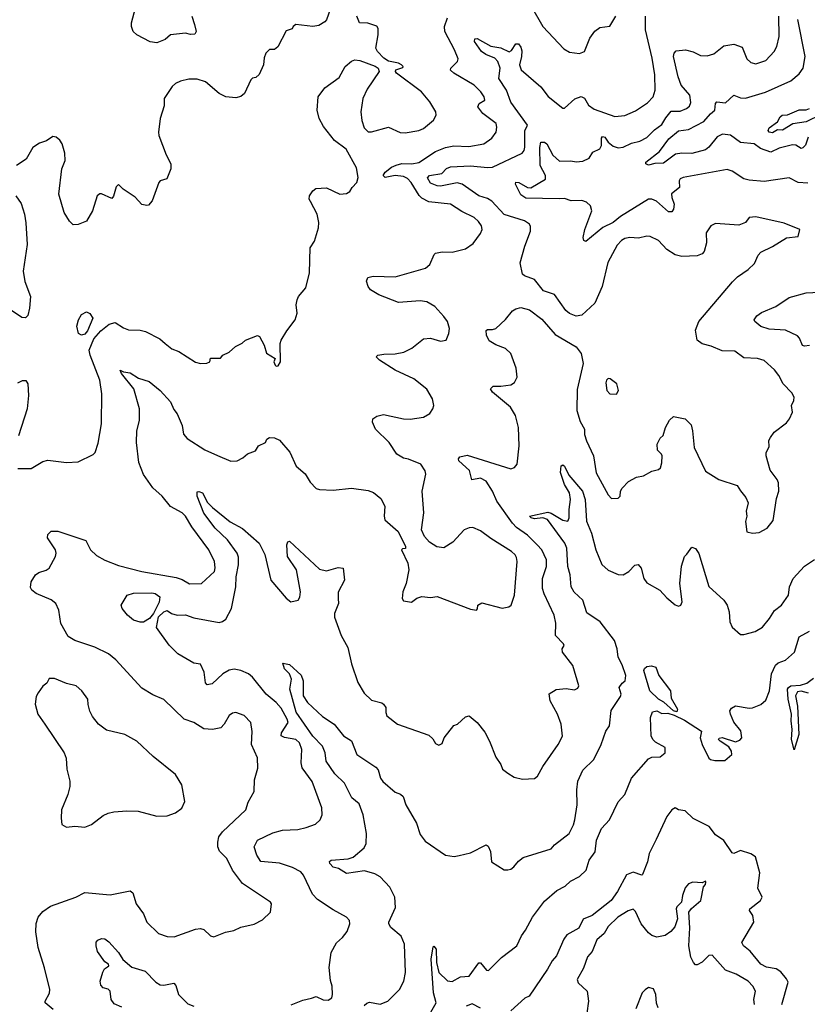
# Model space of a CAD drawing. Extents: x 2056909 to 2160450, y 827444 to 1016825.
# Tile 134 of 256: x 2125437 to 2130133, y 864216 to 870085. Entities that reach past the tile are written whole.
import ezdxf

# ---------------------------------------------------------------- set-up
doc = ezdxf.new("R2010")
doc.units = 0

msp = doc.modelspace()

# ---------------------------------------------------------------- linework, layer by layer
at = {"layer": '0CON10XD'}
for points in [[(2128485.6, 870165), (2128555, 870043.3), (2128681.7, 869911.7), (2128715, 869891.2), (2128775, 869882.5), (2128803.3, 869895), (2128835.8, 869975), (2128865, 870016.2), (2128895, 870038.6), (2128955, 870046.7), (2128991.9, 870105)], [(2127289.2, 870150.8), (2127265.8, 870084.2), (2127255, 870071.2), (2127219.7, 870050.3), (2127185, 870044.3), (2127083.9, 870056.1), (2127067.5, 870045), (2127060.7, 870029.3), (2127025, 870017.5), (2126975, 869922.5), (2126955, 869907.5), (2126925, 869906.7), (2126903.3, 869885), (2126893.6, 869856.4), (2126890, 869815), (2126865, 869757.5), (2126845, 869740), (2126825, 869736.7), (2126814.2, 869725.8), (2126777.5, 869645), (2126755, 869627.5), (2126725, 869618.6), (2126665.7, 869625.7), (2126625, 869644), (2126545, 869714), (2126495, 869730.8), (2126445, 869729.2), (2126395, 869717.5), (2126365.6, 869704.4), (2126345, 869686), (2126297.5, 869615), (2126298.3, 869571.7), (2126274.4, 869495.6), (2126263.3, 869415), (2126265.8, 869395), (2126309.1, 869279.1), (2126338.6, 869225), (2126338, 869195), (2126313.8, 869136.2), (2126275, 869123.3), (2126266.7, 869115), (2126226.2, 869005), (2126205, 868980), (2126195, 868976.2), (2126165, 868983.8), (2126125, 869026.7), (2126053.8, 869075), (2126025, 869102.5), (2126012.2, 869087.8), (2125995, 869032.5), (2125985, 869018.8), (2125925, 869046.2), (2125914, 869046), (2125898.8, 869035), (2125870.8, 868945), (2125835, 868883.3), (2125785, 868863.3), (2125755, 868862.5), (2125733.2, 868883.2), (2125702.5, 868935), (2125670.8, 869045), (2125688, 869195), (2125708, 869245), (2125705, 869290), (2125690, 869345), (2125675, 869367.5), (2125653.6, 869383.6), (2125635, 869388.8), (2125597, 869363), (2125555, 869348.8), (2125515, 869323.3), (2125475, 869252.5), (2125417.5, 869215)], [(2125425, 867410), (2125505, 867408.8), (2125575, 867452), (2125605, 867459.2), (2125715, 867446.2), (2125785, 867450), (2125875, 867492.5), (2125886.7, 867505), (2125905, 867560), (2125924.2, 867675), (2125925.5, 867855), (2125915, 867936.7), (2125856.9, 868085), (2125850.5, 868115), (2125878.3, 868181.7), (2125919.9, 868230.1), (2125969.2, 868270.8), (2126005, 868280.5), (2126055, 868248), (2126085, 868236), (2126155.8, 868234.2), (2126186.2, 868226.2), (2126272, 868182), (2126303.8, 868153.8), (2126343.8, 868123.8), (2126385, 868107.5), (2126485, 868044.2), (2126515, 868035.8), (2126552, 868038), (2126570, 868045), (2126575, 868066.7), (2126633.6, 868066.4), (2126647.5, 868085), (2126685, 868103.3), (2126722.5, 868137.5), (2126762.7, 868157.3), (2126783.3, 868175), (2126855, 868202.5), (2126865.8, 868195.8), (2126894, 868145), (2126907.7, 868097.7), (2126960, 868065), (2126952.5, 868045), (2126960, 868025), (2126965, 868020), (2126978.3, 868021.7), (2126992.5, 868045), (2126990, 868155), (2126996.1, 868173.9), (2127029.5, 868230.5), (2127078.8, 868295), (2127090, 868335), (2127085.8, 868385), (2127090.8, 868415), (2127098, 868435), (2127142.7, 868487.3), (2127164.4, 868575), (2127167.5, 868725), (2127194.2, 868765), (2127218.9, 868845), (2127220.6, 868875), (2127210, 868925), (2127170.3, 869000.3), (2127162.5, 869015), (2127164, 869035), (2127183.8, 869065), (2127202.3, 869077.7), (2127265, 869082), (2127345, 869044), (2127385, 869048.8), (2127405, 869060), (2127418.8, 869085), (2127447.5, 869115), (2127455.5, 869144.5), (2127445, 869202.5), (2127383.8, 869313.8), (2127314, 869365), (2127247.7, 869447.7), (2127222, 869495), (2127210, 869545), (2127216.7, 869625), (2127255, 869678), (2127340.7, 869739.3), (2127377.1, 869805), (2127415, 869836.7), (2127435, 869844.5), (2127465, 869840.7), (2127556.9, 869806.9), (2127574, 869795), (2127580, 869775), (2127509.1, 869670.9), (2127482.5, 869615), (2127470.6, 869535), (2127475.9, 869484.1), (2127490.3, 869440.3), (2127515, 869416.2), (2127535, 869416), (2127635, 869444), (2127705, 869412.9), (2127735, 869410), (2127815.5, 869424.5), (2127845, 869435.8), (2127904, 869485), (2127920, 869515), (2127918, 869535), (2127882.9, 869595), (2127833.1, 869655), (2127683.3, 869765), (2127677.5, 869775), (2127680, 869785), (2127720, 869800), (2127722.5, 869805), (2127713.3, 869815), (2127695, 869826.2), (2127635, 869836.7), (2127606.7, 869855), (2127570, 869895), (2127560, 869915), (2127573.3, 869995), (2127573, 870033), (2127566.4, 870046.4), (2127513, 870063), (2127462.5, 870065), (2127447.5, 870105)], [(2126462, 870105), (2126479.2, 870055), (2126488, 870015), (2126481.2, 869998.8), (2126455, 869996.2), (2126425, 870003.8), (2126335.9, 869994.1), (2126303.2, 869966.8), (2126253.4, 869946.6), (2126215, 869953.3), (2126135, 869994.2), (2126113.8, 870015), (2126102.7, 870045), (2126103.3, 870066.7), (2126127.5, 870155)], [(2128365, 869592.2), (2128340, 869665), (2128293.8, 869735), (2128300.8, 869795), (2128287.8, 869835), (2128268.9, 869855), (2128215, 869877.1), (2128189.2, 869895), (2128148.1, 869955), (2128150, 869970), (2128165, 869972.9), (2128245, 869927.1), (2128305, 869916.8), (2128355, 869893.5), (2128369.6, 869900.4), (2128395, 869940), (2128410.3, 869940.3), (2128425, 869920), (2128429.5, 869899.5), (2128428.5, 869865), (2128416.2, 869815), (2128426.1, 869785), (2128544.2, 869684.2), (2128586.9, 869626.9), (2128675, 869557.5), (2128685, 869557.5), (2128747.2, 869612.8), (2128785, 869627.5), (2128805, 869617.1), (2128828.1, 869575), (2128860.8, 869550.8), (2128985, 869508), (2129043.6, 869513.6), (2129108.3, 869541.7), (2129180.5, 869589.5), (2129212.7, 869625), (2129226.2, 869665), (2129223.4, 869755), (2129207.7, 869855), (2129168.4, 870025), (2129167.5, 870105)], [(2130135, 869109.5), (2130078, 869115), (2130025, 869141.5), (2129875, 869120), (2129785, 869128.6), (2129755, 869135.8), (2129685, 869182), (2129655, 869190.8), (2129393.3, 869145), (2129374.5, 869135.5), (2129369.2, 869125), (2129371.2, 869085), (2129323.1, 869046.9), (2129324.5, 869025), (2129339.4, 868985), (2129334.3, 868955), (2129325, 868938.8), (2129305, 868940), (2129233.3, 869003.3), (2129205, 869014.6), (2129184.7, 869015.3), (2129018.8, 868911.2), (2128974.5, 868875), (2128913.4, 868846.6), (2128813, 868763), (2128799.3, 868769.3), (2128796.4, 868786.4), (2128805.7, 868835), (2128847.1, 868945), (2128840, 868975), (2128817, 868997), (2128787.4, 869007.4), (2128725, 869005.4), (2128685, 869019.1), (2128653.3, 869016.7), (2128455, 869020.3), (2128425, 869041.4), (2128393.1, 869105), (2128394.4, 869115.6), (2128412.5, 869115), (2128465, 869083.6), (2128485, 869081.8), (2128572.5, 869135), (2128571.9, 869155), (2128540, 869215), (2128537.8, 869322.2), (2128544.7, 869355.3), (2128565, 869354.6), (2128579.2, 869345), (2128615, 869277.1), (2128655, 869240.6), (2128722.7, 869242.7), (2128755, 869236.9), (2128795, 869241.4), (2128831.7, 869258.3), (2128853.8, 869295), (2128895.8, 869314.2), (2128904.7, 869335), (2128905, 869377.5), (2128911.2, 869388.8), (2128925, 869384.4), (2128945.4, 869355), (2128975, 869330), (2129005, 869321.1), (2129035, 869324.4), (2129085, 869348.8), (2129135, 869360.9), (2129175, 869382.9), (2129221.4, 869428.6), (2129265, 869460.4), (2129289.6, 869500.4), (2129321, 869539), (2129375, 869540), (2129411.4, 869555), (2129430, 869570), (2129438.3, 869591.7), (2129431.8, 869635), (2129380, 869695), (2129361.8, 869745), (2129334.3, 869865), (2129338.8, 869885), (2129350.8, 869899.2), (2129405.7, 869904.3), (2129452.9, 869892.9), (2129495, 869870.8), (2129535, 869869.4), (2129575, 869880.8), (2129635, 869928), (2129695, 869938), (2129745, 869920), (2129771.4, 869851.4), (2129795, 869830), (2129825, 869821.9), (2129885, 869841.4), (2129934.2, 869895), (2129950, 869925), (2129965.5, 869985), (2129962.9, 870105)], [(2126985, 867578), (2127047.6, 867507.6), (2127085, 867424.2), (2127138.6, 867378.6), (2127168.5, 867328.5), (2127205, 867291.2), (2127225, 867284.2), (2127305, 867280), (2127415, 867292.5), (2127515, 867279.2), (2127546.6, 867266.6), (2127590.3, 867230.3), (2127614.3, 867185), (2127610, 867125), (2127614.6, 867104.6), (2127693.4, 867033.4), (2127736.7, 866945), (2127736.4, 866933.6), (2127718.3, 866931.7), (2127713.8, 866925), (2127750.8, 866845), (2127756, 866805), (2127740, 866725), (2127720, 866675), (2127717.5, 866635), (2127725, 866620), (2127773, 866613), (2127805, 866636.2), (2127835, 866646.2), (2127885, 866641.2), (2127925, 866646.7), (2128125, 866571.2), (2128160, 866565), (2128167, 866573), (2128167.5, 866595), (2128191.2, 866608.8), (2128312.9, 866577.1), (2128352.5, 866585), (2128366, 866595), (2128387.5, 866655), (2128402.2, 866855), (2128399.4, 866879.4), (2128391.4, 866895), (2128368, 866915), (2128245, 866991.9), (2128185, 867037.5), (2128138.3, 867058.3), (2128116.4, 867056.4), (2128086.8, 867043.2), (2128018.5, 866971.5), (2127965, 866937.5), (2127923.6, 866943.6), (2127880.5, 866970.5), (2127850, 867005), (2127832, 867045), (2127845.6, 867145), (2127835.5, 867275), (2127858.8, 867375), (2127854, 867395), (2127828.8, 867435), (2127755, 867465.7), (2127725, 867470.8), (2127685.4, 867495.4), (2127640, 867565), (2127558.6, 867645), (2127540, 867685), (2127541.2, 867705), (2127565, 867722.5), (2127605, 867730.6), (2127725, 867705.7), (2127765.6, 867704.4), (2127845, 867716), (2127881.7, 867738.3), (2127900, 867765), (2127906.2, 867785), (2127898, 867825), (2127865, 867882.5), (2127787.5, 867945), (2127676, 867996), (2127581.2, 868055), (2127561.2, 868075), (2127572.5, 868085), (2127607.9, 868092.1), (2127675, 868093.5), (2127726.9, 868103.1), (2127775, 868127.1), (2127845, 868182), (2127885, 868186), (2127945, 868168.8), (2127980, 868175), (2127996.2, 868215), (2128000, 868245), (2127987.1, 868285), (2127965.8, 868315), (2127912.2, 868375), (2127865, 868403.3), (2127825, 868408.2), (2127695, 868399.2), (2127577.5, 868445), (2127528.9, 868475), (2127513.6, 868495), (2127504.2, 868525.8), (2127512.7, 868547.3), (2127545, 868556.2), (2127675, 868551.9), (2127855.5, 868604.5), (2127881.2, 868625), (2127907.5, 868685), (2127916.4, 868693.6), (2127955, 868702), (2128015, 868699.2), (2128095, 868718.8), (2128139.7, 868750.3), (2128185, 868810), (2128194.2, 868835), (2128190.8, 868855), (2128172, 868882), (2128145.3, 868905.3), (2128072.3, 868942.3), (2128005.2, 868985.3), (2127875, 868999.2), (2127835, 869020.4), (2127817.4, 869037.4), (2127771.2, 869115), (2127748.6, 869138.7), (2127725, 869149.7), (2127675, 869155.7), (2127614.7, 869144.7), (2127603.1, 869155), (2127614.8, 869175.2), (2127654.1, 869205.9), (2127681.7, 869218.3), (2127715, 869226.5), (2127775, 869226.2), (2127815.6, 869234.4), (2127915, 869298.8), (2127975, 869323.4), (2128025, 869331.8), (2128115, 869328.5), (2128203.3, 869345), (2128251.7, 869378.3), (2128277.1, 869415), (2128281.4, 869445), (2128276.7, 869465), (2128198.8, 869525), (2128168.6, 869565), (2128175.6, 869584.4), (2128209.2, 869605), (2128205.6, 869625), (2128186.9, 869655), (2128145.6, 869695), (2128024.3, 869765), (2128004.5, 869784.5), (2128006.9, 869795), (2128047.8, 869835), (2128050.4, 869850.4), (2128029.4, 869905), (2127972.1, 870015), (2127970, 870045), (2127987.9, 870095)], [(2130138.6, 869385), (2130122.3, 869337.7), (2130105, 869320.9), (2130095, 869317.5), (2130065, 869337.2), (2130045, 869338.6), (2129965, 869318.8), (2129915, 869295.4), (2129853.5, 869316.5), (2129815, 869344.8), (2129735, 869353.1), (2129675, 869397), (2129627.1, 869402.9), (2129594.2, 869385.8), (2129545, 869323.9), (2129525, 869308.6), (2129445, 869286.5), (2129385, 869288.4), (2129347.6, 869282.4), (2129275, 869230), (2129222.7, 869227.3), (2129185, 869217.8), (2129169.2, 869225), (2129170.6, 869235), (2129250.5, 869299.5), (2129307.1, 869375), (2129365, 869421.8), (2129425, 869430.7), (2129515, 869477.5), (2129555, 869523.5), (2129582.1, 869545), (2129584.6, 869585.4), (2129593.3, 869595), (2129645, 869589.6), (2129695, 869633.8), (2129735, 869619.5), (2129765, 869617.8), (2129882.9, 869652.9), (2130035, 869720.4), (2130085, 869762.5), (2130107.1, 869795), (2130118.9, 869865), (2130076, 870085)], [(2127055, 864212.5), (2127125, 864241.2), (2127176.2, 864253.8), (2127205, 864262.5), (2127245, 864243.3), (2127275, 864240), (2127297.5, 864255), (2127302.5, 864275), (2127299.2, 864325), (2127289.1, 864359.1), (2127281.2, 864435), (2127293.8, 864525), (2127325, 864582.5), (2127362, 864615), (2127389.4, 864650.6), (2127404.3, 864695), (2127402.5, 864715), (2127385, 864736), (2127305, 864779.4), (2127211.2, 864841.2), (2127183.3, 864873.3), (2127129.6, 864985), (2127111.9, 865005), (2127062.4, 865032.4), (2126985, 865057.1), (2126875, 865068.1), (2126851.1, 865105), (2126834.3, 865155), (2126855.4, 865194.6), (2126945, 865237.8), (2127004.4, 865254.4), (2127095, 865259.1), (2127145, 865270.5), (2127200.3, 865289.7), (2127228, 865315), (2127239.4, 865345), (2127237.6, 865387.6), (2127180, 865545), (2127120.9, 865625), (2127113.8, 865655), (2127118.2, 865735), (2127104.4, 865775), (2127083.8, 865795), (2127015.8, 865805.8), (2126996.2, 865816.2), (2126997.1, 865835), (2127036.6, 865895), (2127031.6, 865915), (2126995, 865981.8), (2126965, 866015.4), (2126905.2, 866065.2), (2126825, 866165.6), (2126800, 866185), (2126755, 866205.5), (2126715, 866213.8), (2126685, 866208.2), (2126647.5, 866185), (2126585, 866125.7), (2126555, 866120), (2126545, 866132.5), (2126535.7, 866195), (2126513.9, 866243.9), (2126475, 866250), (2126380, 866305), (2126352.3, 866332.3), (2126327, 866357), (2126252.3, 866462.2), (2126263.7, 866526.3), (2126295, 866554.6), (2126315, 866562.9), (2126341.2, 866545), (2126375, 866535.8), (2126425, 866537.8), (2126475, 866519.6), (2126625, 866492.4), (2126645, 866496.9), (2126665, 866512.2), (2126700, 866575), (2126725.3, 866705.3), (2126726.8, 866765), (2126740.4, 866835), (2126741.5, 866881.5), (2126732.9, 866905), (2126675.5, 866985), (2126601.8, 867055), (2126535, 867144.2), (2126494.2, 867245), (2126495, 867270), (2126505, 867272.5), (2126526.7, 867265), (2126556.6, 867206.6), (2126587, 867177), (2126692.4, 867092.4), (2126765, 867051.3), (2126864.6, 866965), (2126897.3, 866897.3), (2126934, 866745), (2127025, 866636.7), (2127053.3, 866615), (2127096.2, 866625), (2127107, 866643), (2127110, 866675), (2127087.8, 866805), (2127033.9, 866886.1), (2127028.8, 866955), (2127035, 866972.5), (2127045, 866977.5), (2127225, 866810.6), (2127265, 866800), (2127335, 866818.8), (2127365.8, 866815.8), (2127372.2, 866745), (2127335, 866673.3), (2127334.5, 866634.5), (2127338.1, 866605), (2127314.2, 866545), (2127313, 866523), (2127352.5, 866415), (2127392.3, 866342.3), (2127415.6, 866245), (2127452.9, 866135), (2127491.3, 866071.3), (2127535, 866029.2), (2127595, 866014), (2127605, 866006), (2127619.2, 865985), (2127619.2, 865955), (2127626, 865935), (2127688.8, 865885), (2127875, 865820), (2127899.3, 865799.3), (2127915, 865770), (2127935, 865760), (2127955, 865770), (2127967.5, 865805), (2128025, 865877.5), (2128047.5, 865885), (2128095, 865928.8), (2128116.1, 865936.1), (2128163.8, 865895), (2128208.9, 865838.9), (2128238.6, 865785), (2128275, 865690), (2128306.2, 865645), (2128315, 865617.5), (2128347, 865593), (2128385, 865570.8), (2128435, 865558), (2128505, 865562), (2128524.2, 865575.8), (2128555.9, 865634.1), (2128648, 865765), (2128672.5, 865815), (2128664.3, 865885), (2128643.1, 865945), (2128600, 866025), (2128593, 866067), (2128635, 866093.3), (2128695, 866098), (2128745, 866090), (2128765, 866100), (2128771.2, 866115), (2128734.2, 866235), (2128673.1, 866315), (2128671.2, 866335), (2128682, 866355), (2128678.6, 866365), (2128630.6, 866415), (2128633, 866487), (2128622.5, 866535), (2128562.7, 866662.7), (2128554.2, 866695), (2128554, 866755), (2128577.8, 866825), (2128576.7, 866865), (2128549.6, 866925), (2128522.3, 866955), (2128465, 867012), (2128398.7, 867058.7), (2128374, 867084), (2128280.7, 867215), (2128255.2, 867275.2), (2128218.2, 867335), (2128185, 867351.3), (2128132.9, 867342.9), (2128118.6, 867398.6), (2128054, 867456), (2128052.3, 867467.7), (2128061.2, 867478.8), (2128105, 867489.5), (2128365, 867408.6), (2128386.7, 867415), (2128402.5, 867435), (2128415.5, 867544.5), (2128410.4, 867655), (2128393.6, 867725), (2128362.5, 867775), (2128256, 867865), (2128243.8, 867885), (2128258.8, 867901.2), (2128305, 867900.6), (2128365, 867908.5), (2128387.1, 867922.9), (2128403.6, 867955), (2128397, 868007), (2128365, 868096), (2128333.8, 868125), (2128275, 868147.1), (2128235, 868171.4), (2128220, 868205), (2128218.3, 868231.7), (2128225, 868238.8), (2128255, 868238), (2128275.6, 868244.4), (2128332.2, 868297.8), (2128375, 868350), (2128395, 868362), (2128425, 868368.6), (2128475.7, 868355.7), (2128549.7, 868299.7), (2128628.7, 868208.7), (2128755, 868134), (2128784.2, 868095), (2128795.6, 868035), (2128760.2, 867879.8), (2128757.9, 867755), (2128779.2, 867689.2), (2128804.2, 867645), (2128805, 867613.3), (2128815.4, 867575), (2128857.2, 867485), (2128873.9, 867383.9), (2128945, 867253.3), (2128965, 867231.2), (2129005, 867232.5), (2129015.9, 867244.1), (2129018.8, 867275), (2129027.7, 867292.3), (2129067.3, 867332.7), (2129115, 867358), (2129155, 867366.2), (2129206.1, 867393.9), (2129245, 867403.3), (2129257.3, 867412.7), (2129266.1, 867443.9), (2129266.2, 867485), (2129263.3, 867495), (2129238.9, 867518.9), (2129237.5, 867555), (2129255, 867591.2), (2129273.8, 867606.2), (2129286.1, 867653.9), (2129311.7, 867698.3), (2129335, 867720), (2129405, 867705.6), (2129439.3, 867669.3), (2129448.6, 867635), (2129457.8, 867535), (2129524.6, 867394.6), (2129605, 867344.3), (2129715, 867308), (2129735, 867277.5), (2129766.9, 867236.9), (2129780.8, 867205), (2129768.9, 867155), (2129772.9, 867125), (2129764.3, 867094.3), (2129772.3, 867032.3), (2129805, 867024.2), (2129845, 867028), (2129893.3, 867055), (2129929.7, 867100.3), (2129948.8, 867231.2), (2129963.3, 867275), (2129960, 867325), (2129952.5, 867345), (2129910.5, 867400.5), (2129886.7, 867485), (2129887, 867503), (2129905, 867540), (2129903.3, 867576.7), (2129912.5, 867595), (2129935, 867626.7), (2130007.7, 867682.3), (2130026.7, 867705), (2130043.3, 867745), (2130037.5, 867785), (2130052.5, 867815), (2130053.3, 867835), (2130040.5, 867860.5), (2129988.6, 867915), (2129963.6, 867963.6), (2129937, 867997), (2129875, 868054.2), (2129835, 868064.3), (2129755, 868069.2), (2129699.7, 868109.7), (2129625, 868111.9), (2129559.5, 868139.5), (2129505, 868153.5), (2129476.5, 868175), (2129466.8, 868235), (2129485.4, 868285), (2129686.8, 868523.2), (2129717, 868553), (2129780, 868595), (2129817.7, 868632.3), (2129839.3, 868680.7), (2129855, 868700), (2129925, 868733.3), (2130007.5, 868785), (2130078, 868792), (2130087.5, 868835), (2129995, 868872.5), (2129825, 868910.5), (2129786.7, 868905), (2129764, 868875), (2129725, 868860.8), (2129585, 868870), (2129556.7, 868855), (2129530, 868815), (2129531.4, 868755), (2129517.5, 868702.5), (2129505, 868689.2), (2129475, 868676.9), (2129385, 868672.5), (2129345, 868682.2), (2129295, 868715.6), (2129245, 868767.8), (2129195, 868792.5), (2129175, 868794), (2129127, 868783), (2129075, 868785.6), (2129045, 868780.8), (2129025, 868769.2), (2128998.8, 868741.2), (2128942.7, 868637.3), (2128908.9, 868495), (2128865.6, 868395), (2128787.3, 868322.7), (2128755, 868317.8), (2128715, 868333.1), (2128692, 868352), (2128625, 868446.2), (2128559.3, 868469.3), (2128505, 868536.2), (2128447.3, 868557.3), (2128435, 868567.5), (2128420, 868635), (2128448.5, 868735), (2128482.2, 868825), (2128482.1, 868852.1), (2128475.7, 868865), (2128445.4, 868885.4), (2128325, 868924.2), (2128252.4, 869002.4), (2128225, 869019.3), (2128173.3, 869035), (2128074.7, 869104.7), (2128045, 869111.6), (2127945, 869092.6), (2127925, 869094), (2127885, 869110), (2127867.2, 869142.8), (2127880, 869155), (2127952.6, 869167.4), (2127981.7, 869198.3), (2128005, 869207.8), (2128125, 869213.5), (2128225, 869202.7), (2128255, 869204.7), (2128431.7, 869288.3), (2128444, 869305), (2128448.8, 869325), (2128447.6, 869422.4), (2128464.4, 869455), (2128365, 869592.2)], [(2130215, 869519.3), (2130125, 869476.4), (2130045.3, 869464.7), (2129985, 869425.8), (2129955, 869427.5), (2129925, 869410.6), (2129905, 869414.3), (2129898.9, 869425), (2129905, 869439.4), (2129953.9, 869476.1), (2129970, 869505), (2129982.5, 869515), (2130015, 869518.5), (2130085, 869548.1), (2130125, 869547.7), (2130145.2, 869554.8)], [(2125414, 869034), (2125445, 868990), (2125466.1, 868926.1), (2125473.6, 868873.6), (2125480.6, 868745), (2125458.1, 868585), (2125466.9, 868525), (2125500.8, 868435), (2125495.7, 868364.3), (2125485, 868322.5), (2125471.7, 868308.3), (2125449.5, 868309.5), (2125345, 868380)], [(2130145, 868141.9), (2130115, 868138.5), (2130103.1, 868143.1), (2130086.7, 868186.7), (2130075, 868200.5), (2130003.3, 868235), (2129905, 868240.5), (2129855.2, 868255.2), (2129820, 868285), (2129816, 868295), (2129831.3, 868318.7), (2129860, 868340), (2129945, 868375.4), (2130025, 868428.9), (2130125, 868456.7), (2130284.4, 868464.4)], [(2125805, 868204), (2125786.2, 868215), (2125777, 868257), (2125786.7, 868295), (2125805, 868327.5), (2125835, 868342.5), (2125855, 868332.5), (2125872.5, 868305), (2125840.7, 868229.3), (2125825, 868211.2), (2125805, 868204)], [(2125635.8, 864185), (2125588.8, 864225), (2125588, 864235), (2125615, 864283.3), (2125616.5, 864305), (2125585, 864433.8), (2125546.9, 864555), (2125532.4, 864647.6), (2125535, 864697.5), (2125546.9, 864735), (2125575, 864770), (2125620.5, 864800.5), (2125771.2, 864855), (2125825, 864883.5), (2125975, 864868.9), (2126095, 864892.5), (2126111.1, 864881.1), (2126131.4, 864815), (2126175, 864756), (2126194.3, 864705), (2126265, 864637.5), (2126315, 864620), (2126358.3, 864618.3), (2126485, 864664.2), (2126515, 864668), (2126535, 864661.2), (2126575, 864623.8), (2126595, 864618.8), (2126664.2, 864645.8), (2126713.9, 864656.1), (2126755, 864676), (2126835, 864693.8), (2126885, 864720), (2126932.5, 864765), (2126937.5, 864815), (2126932.5, 864825), (2126765, 864935.7), (2126704.4, 865015), (2126672.5, 865085), (2126628.3, 865128.3), (2126618.5, 865155), (2126617.9, 865182.1), (2126624.4, 865215), (2126645.3, 865244.7), (2126785.8, 865375), (2126798.3, 865421.7), (2126834, 865485), (2126837.5, 865555), (2126855.7, 865624.3), (2126854.2, 865685), (2126818.5, 865765), (2126823, 865843), (2126813.8, 865895), (2126775, 865938), (2126725, 865956.2), (2126705, 865952), (2126685, 865938), (2126655.7, 865885), (2126635, 865864.2), (2126585.6, 865854.4), (2126535, 865858.9), (2126475, 865896.5), (2126416.6, 865916.6), (2126295, 866033.6), (2126230.2, 866060.2), (2126165, 866100.9), (2126009.9, 866269.9), (2125965.7, 866305.7), (2125885.3, 866345.3), (2125766, 866385), (2125725, 866408), (2125682.5, 866485), (2125669.1, 866565), (2125651.9, 866605), (2125625, 866627.3), (2125535.5, 866665.5), (2125508.8, 866685), (2125501.2, 866701.2), (2125504, 866735), (2125530, 866775), (2125550, 866790), (2125595, 866803.5), (2125612.5, 866815), (2125649.4, 866885), (2125653.5, 866905), (2125649.1, 866925), (2125603.3, 866996.7), (2125604.4, 867015.6), (2125625, 867036), (2125664.2, 867035.8), (2125830.3, 866980.3), (2125859.5, 866925), (2125895, 866890.9), (2125945, 866862.5), (2126025, 866831.8), (2126165, 866795.4), (2126369.4, 866759.4), (2126405, 866747.5), (2126448, 866722), (2126520, 866725), (2126597.8, 866795), (2126602.6, 866817.4), (2126598.8, 866855), (2126565, 866925.8), (2126462.9, 867062.9), (2126425.9, 867125.9), (2126405, 867145.4), (2126335, 867183.3), (2126286.5, 867245), (2126229.6, 867295), (2126174.7, 867374.7), (2126146.1, 867445), (2126133.8, 867565), (2126135.7, 867635), (2126151.5, 867695), (2126151.2, 867765), (2126117.7, 867885), (2126044.4, 867975), (2126035, 867996.7), (2126056.4, 867986.4), (2126095, 867980.4), (2126145, 867948.9), (2126208.1, 867928.1), (2126274.7, 867874.7), (2126336.2, 867806.2), (2126355, 867762), (2126375.4, 867735.4), (2126404.6, 867665), (2126414, 867615), (2126435, 867589.2), (2126541.4, 867521.4), (2126616.4, 867486.4), (2126695, 867454.2), (2126734.1, 867455.9), (2126767.3, 867472.7), (2126795, 867496.7), (2126842.5, 867515), (2126860, 867545), (2126902.5, 867565), (2126910, 867585), (2126925, 867593.8), (2126955, 867592), (2126985, 867578)], [(2125425, 867920.6), (2125453.3, 867933.3), (2125473.3, 867933.3), (2125484.1, 867914.1), (2125489.2, 867845), (2125481.5, 867765), (2125430, 867605)], [(2128995, 867852.5), (2129006.2, 867873.8), (2128996.7, 867915), (2128957.5, 867945), (2128945, 867946.2), (2128934.3, 867935.7), (2128930.5, 867919.5), (2128936.7, 867875), (2128955, 867853.8), (2128995, 867852.5)], [(2127491.2, 864208.8), (2127506.4, 864223.6), (2127521.7, 864228.3), (2127585, 864217.3), (2127630.8, 864235), (2127700.6, 864305), (2127726.7, 864355), (2127737.3, 864405), (2127731.1, 864575), (2127711.6, 864621.6), (2127650, 864675), (2127637.8, 864695), (2127636.9, 864705), (2127676.7, 864793.3), (2127673.6, 864855), (2127643.6, 864913.6), (2127586.2, 864976.2), (2127554.2, 864994.2), (2127491.5, 865011.5), (2127385, 864996.7), (2127336.4, 865026.4), (2127304.6, 865034.6), (2127285.8, 865055), (2127283.1, 865066.9), (2127294.4, 865075.6), (2127395, 865083.3), (2127425, 865092.7), (2127491.4, 865148.6), (2127503.1, 865175), (2127504.5, 865235), (2127485.4, 865345), (2127460.9, 865410.9), (2127416.1, 865446.1), (2127373.1, 865535), (2127315, 865588.9), (2127264.7, 865665), (2127258.6, 865715), (2127242.8, 865755), (2127183.9, 865815), (2127085, 865956.5), (2127046.7, 866095), (2127058, 866155), (2127044.4, 866185), (2127015, 866216.2), (2127005, 866250), (2127045, 866240.8), (2127115, 866177.9), (2127126.6, 866145), (2127127.1, 866055), (2127152, 866015), (2127241.5, 865931.5), (2127311.4, 865885), (2127367, 865817), (2127415, 865785.8), (2127447.1, 865705), (2127559.8, 865629.7), (2127573.9, 865613.9), (2127588.1, 865565), (2127602, 865545), (2127675, 865480), (2127707.9, 865467.9), (2127722.5, 865455), (2127739.5, 865405), (2127802.3, 865295), (2127825, 865229.2), (2127855, 865188.9), (2127975, 865105.8), (2128026.4, 865096.4), (2128057, 865103), (2128125, 865120), (2128217.5, 865167.5), (2128229.2, 865159.2), (2128243.6, 865126.4), (2128250, 865065), (2128325, 865017.5), (2128347, 865017), (2128365, 865021.2), (2128383.3, 865035), (2128410.3, 865069.7), (2128438.8, 865091.2), (2128605, 865142.5), (2128625, 865165.8), (2128712, 865235), (2128739.2, 865285), (2128746.9, 865315), (2128760, 865405), (2128758.2, 865495), (2128763.8, 865546.2), (2128795, 865611.1), (2128860.5, 865675), (2128903.3, 865765), (2128931.4, 865845), (2128954, 865875), (2128963.4, 865966.6), (2129019.4, 866050.6), (2129022.5, 866065), (2129011.4, 866105), (2129029.4, 866130.6), (2129047.3, 866145), (2129050.5, 866175), (2129029.2, 866239.2), (2129004.5, 866285.5), (2128999.5, 866335), (2128983.8, 866385), (2128897.1, 866495), (2128818.9, 866548.9), (2128794.1, 866624.1), (2128741.8, 866671.8), (2128724.2, 866705), (2128718.1, 866775), (2128704.5, 866825.5), (2128699.4, 866935), (2128686.7, 866965), (2128583.3, 867105), (2128555, 867115.5), (2128505, 867109.1), (2128486, 867115), (2128476.2, 867125), (2128585, 867149.2), (2128605, 867143.5), (2128675, 867101.5), (2128705, 867096.2), (2128713.4, 867116.6), (2128712.2, 867165), (2128721.2, 867225), (2128713.9, 867265), (2128685.3, 867315.3), (2128660.7, 867385), (2128664.4, 867425), (2128675, 867432), (2128685, 867423.8), (2128710.2, 867370.2), (2128791.8, 867275), (2128808.8, 867225), (2128816.9, 867095), (2128845.2, 867025.2), (2128870.9, 866925), (2128908.3, 866838.3), (2128945, 866803.5), (2129005, 866778.2), (2129034, 866776), (2129068.9, 866795), (2129105, 866834), (2129125, 866838), (2129142.9, 866815), (2129158.5, 866755), (2129175, 866727.5), (2129253.6, 866683.6), (2129295, 866638), (2129345, 866598), (2129365, 866590), (2129377.5, 866595), (2129386.2, 866615), (2129372.9, 866725), (2129382.3, 866827.7), (2129400, 866885), (2129415, 866900), (2129445, 866940), (2129465, 866933.3), (2129485, 866903.8), (2129546.4, 866706.4), (2129634.1, 866624.1), (2129654.5, 866595), (2129666.4, 866555), (2129670, 866495), (2129685, 866464), (2129735, 866420.8), (2129755, 866420), (2129821.2, 866438.8), (2129865.4, 866464.6), (2129907.1, 866515), (2129936.3, 866563.7), (2129978, 866595), (2130020, 866655), (2130026, 866705), (2130049.2, 866755), (2130115, 866827.5), (2130175, 866868)], [(2126155, 866493.1), (2126115, 866506.5), (2126078.6, 866535), (2126046.7, 866575), (2126042.5, 866595), (2126077.5, 866655), (2126115, 866667.3), (2126225, 866669.3), (2126245, 866664.7), (2126271.2, 866645), (2126267.4, 866612.6), (2126234.5, 866545), (2126210.5, 866515), (2126175, 866493.2), (2126155, 866493.1)], [(2127880, 864155), (2127920, 864225), (2127904, 864285), (2127889.4, 864485), (2127901.2, 864558.8), (2127905, 864562.5), (2127919.2, 864545), (2127922.5, 864465), (2127936.1, 864406.1), (2127987, 864357), (2128015, 864352.5), (2128065, 864379.2), (2128116.1, 864383.9), (2128175, 864462.5), (2128185, 864462.5), (2128220.7, 864420.7), (2128231.7, 864418.3), (2128310, 864495), (2128401.2, 864565), (2128427.5, 864625), (2128452.5, 864657.5), (2128495, 864736), (2128565, 864830), (2128640, 864895), (2128689.7, 864920.3), (2128720.2, 864949.8), (2128775, 864978.5), (2128814.2, 865015.8), (2128831.5, 865075), (2128867.6, 865125), (2128874.9, 865195.1), (2128905.6, 865265), (2128953.8, 865315), (2129005, 865423.3), (2129044.2, 865465.8), (2129084.3, 865565), (2129185, 865680), (2129205, 865689.2), (2129255, 865692), (2129285.5, 865714.5), (2129285, 865746), (2129228.3, 865778.3), (2129212.6, 865792.6), (2129200.8, 865815), (2129197.8, 865925), (2129210.4, 865959.6), (2129235, 865964.6), (2129265, 865949.1), (2129300.8, 865950.8), (2129339.3, 865939.3), (2129399.6, 865909.6), (2129502.5, 865845), (2129493.3, 865805), (2129506, 865765), (2129545, 865684.2), (2129555, 865674.5), (2129580.2, 865670.2), (2129640, 865670), (2129682.5, 865705), (2129680, 865725), (2129665, 865750), (2129613.3, 865785), (2129603.3, 865795), (2129607, 865803), (2129625, 865806.7), (2129705, 865780), (2129730.3, 865789.7), (2129742, 865805), (2129735.6, 865845.6), (2129695, 865898), (2129674.4, 865945), (2129670.8, 865965), (2129679.7, 865980.3), (2129705, 865996), (2129785, 865980.8), (2129805, 865982.9), (2129855, 866003.8), (2129885, 866028), (2129907.8, 866085), (2129918.7, 866185), (2129942.4, 866237.6), (2129958.2, 866251.8), (2130002.4, 866267.6), (2130055.6, 866315), (2130083.2, 866406.8), (2130145, 866440.8)], [(2129355, 865960), (2129335, 865966.2), (2129277.2, 866017.2), (2129245, 866034.6), (2129194.6, 866085), (2129157.8, 866205), (2129161.4, 866218.6), (2129175, 866230), (2129203.9, 866233.9), (2129228.8, 866225), (2129246.7, 866175), (2129316, 866085), (2129320.3, 866040.3), (2129359.2, 865975), (2129355, 865960)], [(2125825, 865272.5), (2125865, 865287.5), (2125935, 865342.5), (2125963.6, 865356.4), (2125997, 865363), (2126075, 865370), (2126143.6, 865366.4), (2126255, 865336.7), (2126315, 865340), (2126365, 865356.7), (2126403.3, 865385), (2126421.2, 865425), (2126403.3, 865525), (2126365.7, 865585.7), (2126233.2, 865693.2), (2126135, 865783.8), (2126063.9, 865823.9), (2125955, 865850), (2125906.1, 865886.1), (2125871.2, 865931.2), (2125855, 865962.5), (2125844.1, 866004.1), (2125843.3, 866035), (2125807.5, 866085), (2125773.9, 866113.9), (2125715, 866128.8), (2125645, 866157.5), (2125611.7, 866158.3), (2125599.3, 866130.7), (2125575, 866112.5), (2125546.4, 866073.6), (2125535, 866050), (2125528.8, 866005), (2125543.8, 865945), (2125586.7, 865885), (2125702.5, 865715), (2125713, 865683), (2125717, 865617), (2125736.1, 865546.1), (2125736.2, 865515), (2125724.1, 865465.9), (2125686.7, 865375), (2125683.3, 865325), (2125688.3, 865288.3), (2125715, 865272.5), (2125765, 865277.5), (2125825, 865272.5)], [(2130139.5, 866070.5), (2130095, 866081.9), (2130075, 866078.1), (2130061.4, 866055), (2130073.8, 865993.8), (2130081.2, 865825), (2130055, 865732.5), (2130038.2, 865795), (2130042.3, 865855), (2130035.6, 865905), (2130037.8, 865945), (2130018.9, 866035), (2130015.4, 866095), (2130019.6, 866105), (2130035, 866114.1), (2130092.4, 866117.6), (2130129.1, 866130.9), (2130169.1, 866160.8)], [(2129981.5, 864215), (2130017.5, 864347.5), (2130008.9, 864368.9), (2129975, 864410.5), (2129947.7, 864427.7), (2129888.5, 864438.5), (2129855, 864455.7), (2129792.8, 864532.8), (2129751.2, 864565), (2129741.2, 864585), (2129813.5, 864705), (2129808.2, 864745), (2129787.8, 864775), (2129788.9, 864785), (2129852.7, 864835), (2129862.9, 864855), (2129838, 864908), (2129849, 864999), (2129823.5, 865095), (2129795, 865113.8), (2129735, 865133.1), (2129695, 865114.2), (2129685, 865118.6), (2129635, 865193.5), (2129586.1, 865226.1), (2129548.2, 865275), (2129452.7, 865322.7), (2129405, 865369.2), (2129365, 865376.2), (2129345, 865386.9), (2129325.8, 865375), (2129295, 865335.8), (2129231.2, 865198.8), (2129190.5, 865115), (2129179.2, 865065), (2129150, 864990), (2129145, 864986.7), (2129095, 865004.4), (2129055, 864987.3), (2129001.7, 864888.3), (2128964, 864835), (2128849.6, 864745), (2128796.2, 864723.8), (2128769.8, 864670.3), (2128698.8, 864631.2), (2128680.9, 864605), (2128637.1, 864505), (2128611.4, 864475), (2128584.3, 864425), (2128473.3, 864265), (2128448.1, 864251.9), (2128365, 864176.7)], [(2129818.5, 864215), (2129814.5, 864245.5), (2129824.2, 864295), (2129807.1, 864325), (2129780, 864355), (2129708, 864395), (2129645, 864420), (2129565, 864510), (2129545, 864508), (2129505, 864468), (2129475, 864452.5), (2129465, 864452.5), (2129453.3, 864465), (2129437.7, 864497.7), (2129425.8, 864565), (2129432.5, 864672.5), (2129425.8, 864765), (2129441.9, 864788.1), (2129497.5, 864835), (2129513, 864917), (2129525, 864930), (2129527.5, 864945), (2129525, 864950), (2129505, 864940), (2129450, 864945), (2129425, 864933.3), (2129405, 864910), (2129387.5, 864865), (2129383.3, 864825), (2129355, 864797.5), (2129350.8, 864785), (2129358.2, 864725), (2129342.1, 864677.9), (2129319.1, 864650.8), (2129285, 864625.5), (2129235, 864615.5), (2129205, 864626.5), (2129185, 864642.5), (2129141.5, 864695), (2129109.1, 864769.1), (2129095, 864782.5), (2129065, 864774.3), (2129003.3, 864735), (2128945, 864680.5), (2128920.9, 864639.1), (2128878.6, 864601.4), (2128849.5, 864530.5), (2128821.7, 864498.3), (2128798.8, 864431.2), (2128761.2, 864365), (2128766.2, 864345), (2128819.4, 864295), (2128827.3, 864235), (2128808.5, 864091.5)], [(2126045, 864200), (2125999.7, 864219.7), (2125982, 864245), (2125975.5, 864295.5), (2125965, 864306.9), (2125934.6, 864314.6), (2125920.6, 864330.6), (2125916.9, 864355), (2125931.5, 864408.5), (2125942.2, 864427.8), (2125960.5, 864439.5), (2125967.5, 864445), (2125966.7, 864455), (2125945, 864470), (2125901.2, 864531.2), (2125891.8, 864565), (2125893.5, 864586.5), (2125901.8, 864598.2), (2125925, 864609.2), (2125945, 864605.9), (2125968.5, 864588.5), (2126025, 864524.4), (2126052.5, 864482.5), (2126105, 864438), (2126185, 864412.9), (2126249.2, 864349.2), (2126275, 864332.5), (2126295, 864329.5), (2126355, 864342.5), (2126367.7, 864327.7), (2126383.8, 864273.8), (2126439.5, 864219.5), (2126475, 864205.6)], [(2129243.3, 864195), (2129233.6, 864223.6), (2129230, 864275), (2129215, 864307.5), (2129185, 864316.7), (2129165, 864303.3), (2129148.8, 864285), (2129110.3, 864189.7)], [(2128183.6, 864193.6), (2128135, 864218.8), (2128098.8, 864205)]]:
    msp.add_lwpolyline(points, dxfattribs=at)

doc.saveas('drawing.dxf')
